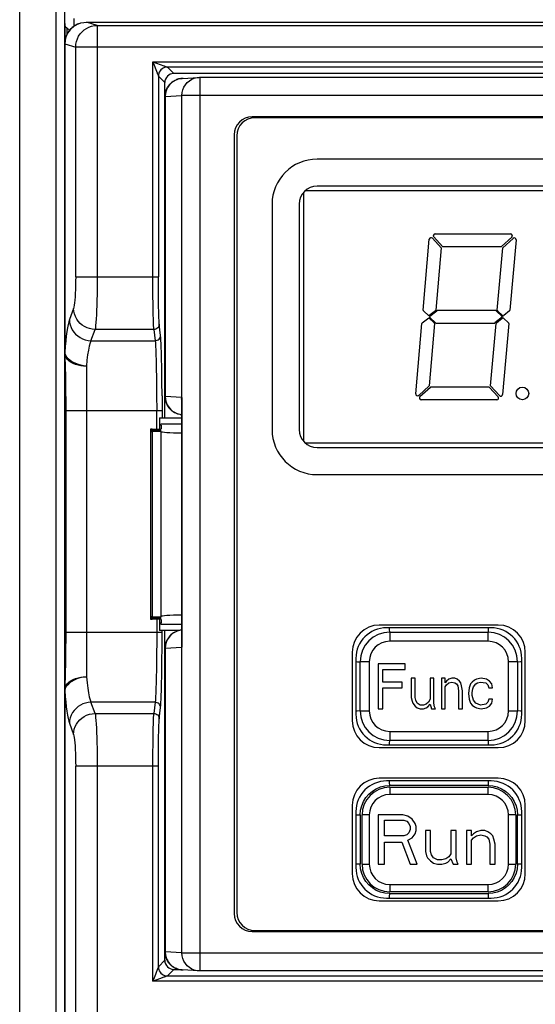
# Model space of a CAD drawing. Header units: millimetres. Extents: x 967 to 2466, y -778 to 1158.
# Tile 28 of 68: x 1834 to 1863, y 512 to 566. Entities that reach past the tile are written whole.
import ezdxf

# ---------------------------------------------------------------- set-up
doc = ezdxf.new("R2010")
doc.units = ezdxf.units.MM
doc.header["$LTSCALE"] = 30.734
doc.layers.get('0').update_dxf_attribs({"linetype": 'CONTINUOUS'})

msp = doc.modelspace()

# ---------------------------------------------------------------- linework, layer by layer
for p, q in [((1833.967, 34.643), (1833.967, 656.343)), ((1835.967, 655.843), (1835.967, 34.643)), ((1836.467, 565.084), (1836.467, 655.143)), ((1836.467, 566.207), (1836.467, 565.084)), ((1836.598, 565.624), (1836.598, 565.957)), ((1836.952, 566.047), (1836.835, 565.946)), ((1837.08, 566.13), (1836.952, 566.047)), ((1836.967, 566.489), (1836.967, 566.057)), ((1837.223, 566.198), (1837.08, 566.13)), ((1837.215, 566.195), (1837.232, 566.202)), ((1837.672, 566.287), (1925.261, 566.287)), ((1838.268, 566.108), (1837.672, 566.287)), ((1838.268, 566.108), (1924.666, 566.108)), ((1836.467, 547.925), (1836.467, 565.084)), ((1836.473, 565.085), (1836.478, 565.086)), ((1836.473, 565.085), (1836.473, 547.973)), ((1836.478, 565.086), (1836.489, 565.243)), ((1836.478, 565.086), (1837.073, 564.908)), ((1837.073, 552.158), (1837.073, 564.908)), ((1925.861, 564.908), (1837.073, 564.908)), ((1841.359, 551.824), (1841.358, 564.096)), ((1841.358, 564.096), (1841.594, 563.468)), ((1841.358, 564.096), (1921.576, 564.096)), ((1841.358, 564.096), (1841.964, 563.869)), ((1842.024, 563.846), (1842.076, 563.826)), ((1920.776, 563.796), (1842.158, 563.796)), ((1842.517, 563.437), (1842.158, 563.796)), ((1841.594, 563.468), (1841.601, 563.447)), ((1841.658, 563.296), (1841.658, 552.159)), ((1841.658, 563.296), (1842.017, 562.937)), ((1920.417, 563.437), (1842.517, 563.437)), ((1842.971, 563.169), (1843.899, 563.226)), ((1843.806, 563.216), (1843.899, 563.226)), ((1843.899, 563.226), (1843.959, 563.228)), ((1843.961, 563.228), (1843.961, 513.648)), ((1843.961, 563.228), (1918.973, 563.228)), ((1842.017, 544.337), (1842.017, 562.937)), ((1842.971, 563.169), (1842.903, 563.162)), ((1843.033, 563.17), (1842.971, 563.169)), ((1842.043, 562.17), (1842.033, 562.17)), ((1842.043, 562.17), (1842.97, 562.228)), ((1842.043, 562.17), (1842.043, 545.516)), ((1842.97, 514.646), (1842.97, 562.228)), ((1919.964, 562.228), (1842.97, 562.228)), ((1916.073, 561.038), (1846.861, 561.038)), ((1915.917, 560.987), (1847.017, 560.987)), ((1845.861, 560.038), (1845.861, 516.836)), ((1846.017, 559.987), (1846.017, 516.887)), ((1887.967, 558.687), (1850.467, 558.687)), ((1849.721, 543.025), (1849.721, 556.849)), ((1888.624, 556.937), (1849.81, 556.937)), ((1887.967, 557.187), (1850.467, 557.187)), ((1847.967, 556.187), (1847.967, 543.687)), ((1849.467, 556.187), (1849.467, 543.687)), ((1857.01, 554.537), (1861.202, 554.537)), ((1856.345, 550.311), (1856.689, 554.243)), ((1856.862, 554.302), (1857.35, 553.769)), ((1857.424, 553.837), (1856.936, 554.369)), ((1861.269, 554.363), (1860.695, 553.837)), ((1860.763, 553.763), (1861.337, 554.289)), ((1861.504, 554.207), (1861.163, 550.308)), ((1857.35, 553.769), (1857.047, 550.308)), ((1857.424, 553.837), (1860.695, 553.837)), ((1860.461, 550.311), (1860.763, 553.763)), ((1837.073, 552.158), (1841.658, 552.158)), ((1841.362, 551.173), (1841.359, 551.824)), ((1841.66, 551.559), (1841.658, 552.159)), ((1841.665, 550.992), (1841.66, 551.559)), ((1841.369, 550.571), (1841.362, 551.173)), ((1841.673, 550.483), (1841.665, 550.992)), ((1836.952, 550.406), (1836.723, 549.785)), ((1841.379, 550.047), (1841.369, 550.571)), ((1856.668, 549.987), (1856.361, 550.27)), ((1857.03, 550.274), (1856.668, 549.987)), ((1856.727, 549.97), (1857.112, 550.276)), ((1860.359, 550.287), (1857.143, 550.287)), ((1860.394, 550.272), (1860.758, 549.937)), ((1860.752, 550.016), (1860.477, 550.27)), ((1861.145, 550.274), (1860.817, 550.013)), ((1855.939, 545.667), (1856.28, 549.565)), ((1856.298, 549.599), (1856.659, 549.887)), ((1856.659, 549.887), (1856.966, 549.603)), ((1857.042, 549.602), (1856.725, 549.894)), ((1857.078, 549.587), (1860.3, 549.587)), ((1860.093, 546.104), (1860.395, 549.565)), ((1860.758, 549.937), (1860.331, 549.598)), ((1860.413, 549.599), (1860.741, 549.86)), ((1860.806, 549.858), (1861.082, 549.603)), ((1837.918, 548.617), (1838.147, 549.239)), ((1841.412, 549.239), (1838.147, 549.239)), ((1841.412, 549.239), (1841.481, 548.617)), ((1841.781, 548.909), (1841.712, 549.531)), ((1856.982, 549.562), (1856.68, 546.111)), ((1861.098, 549.562), (1860.754, 545.631)), ((1837.918, 548.617), (1841.481, 548.617)), ((1836.492, 547.879), (1836.473, 547.973)), ((1836.467, 547.925), (1836.467, 547.909)), ((1836.467, 547.909), (1836.471, 547.682)), ((1836.467, 547.902), (1836.469, 547.817)), ((1836.467, 547.902), (1836.467, 529.239)), ((1836.467, 529.239), (1836.467, 547.902)), ((1836.469, 547.817), (1836.471, 547.735)), ((1836.471, 547.735), (1836.487, 547.168)), ((1836.471, 547.682), (1836.472, 547.629)), ((1836.472, 547.629), (1836.485, 546.769)), ((1836.531, 547.786), (1836.492, 547.879)), ((1841.849, 547.064), (1841.836, 547.698)), ((1836.487, 547.168), (1836.5, 546.646)), ((1837.667, 547.203), (1837.667, 529.97)), ((1841.543, 547.206), (1841.557, 546.45)), ((1841.859, 546.344), (1841.849, 547.064)), ((1836.485, 546.769), (1836.493, 546.104)), ((1836.5, 546.646), (1836.511, 546.11)), ((1841.557, 546.45), (1841.565, 545.61)), ((1841.865, 545.559), (1841.859, 546.344)), ((1836.493, 546.104), (1836.497, 545.424)), ((1836.511, 546.11), (1836.515, 545.759)), ((1836.515, 545.759), (1836.52, 545.296)), ((1856.68, 546.111), (1856.106, 545.584)), ((1856.174, 545.511), (1856.748, 546.037)), ((1860.019, 546.037), (1856.748, 546.037)), ((1860.019, 546.037), (1860.507, 545.504)), ((1860.581, 545.572), (1860.093, 546.104)), ((1836.497, 545.424), (1836.499, 532.448)), ((1836.52, 545.296), (1836.522, 544.726)), ((1841.565, 545.61), (1841.568, 544.726)), ((1841.865, 545.559), (1841.867, 544.337)), ((1842.033, 545.516), (1842.034, 545.486)), ((1842.033, 545.516), (1842.04, 545.516)), ((1842.038, 545.415), (1842.04, 545.403)), ((1842.043, 545.516), (1842.055, 545.359)), ((1842.96, 545.459), (1842.045, 545.516)), ((1842.055, 545.359), (1842.091, 545.207)), ((1842.091, 545.207), (1842.151, 545.062)), ((1842.95, 545.374), (1842.96, 545.459)), ((1842.956, 531.785), (1842.956, 545.289)), ((1842.96, 545.459), (1842.96, 531.615)), ((1860.433, 545.337), (1856.241, 545.337)), ((1841.867, 544.726), (1836.499, 544.726)), ((1836.522, 544.726), (1836.52, 532.02)), ((1841.568, 543.712), (1841.568, 544.726)), ((1842.151, 545.062), (1842.232, 544.928)), ((1842.151, 545.046), (1842.173, 545.007)), ((1842.173, 545.007), (1842.208, 544.951)), ((1841.717, 544.337), (1841.717, 543.716)), ((1841.717, 544.337), (1842.956, 544.337)), ((1842.856, 544.532), (1842.87, 544.53)), ((1841.221, 543.7), (1841.217, 543.698)), ((1841.217, 543.698), (1841.217, 543.665)), ((1841.221, 543.66), (1841.217, 543.658)), ((1841.217, 543.658), (1841.217, 543.625)), ((1841.221, 543.619), (1841.217, 543.617)), ((1841.217, 543.617), (1841.217, 543.585)), ((1841.221, 543.579), (1841.217, 543.577)), ((1841.217, 543.577), (1841.217, 533.297)), ((1841.283, 543.692), (1841.317, 543.691)), ((1841.283, 543.651), (1841.317, 543.65)), ((1841.283, 543.611), (1841.317, 543.61)), ((1841.317, 543.706), (1841.717, 543.716)), ((1841.317, 543.691), (1841.317, 543.665)), ((1841.817, 543.678), (1841.317, 543.691)), ((1841.317, 543.665), (1841.817, 543.678)), ((1841.317, 543.65), (1841.317, 543.625)), ((1841.817, 543.638), (1841.317, 543.65)), ((1841.317, 543.625), (1841.817, 543.638)), ((1841.317, 543.61), (1841.317, 543.585)), ((1841.817, 543.597), (1841.317, 543.61)), ((1841.317, 543.585), (1841.817, 543.597)), ((1841.317, 543.57), (1841.317, 533.304)), ((1841.817, 543.557), (1841.317, 543.57)), ((1841.717, 543.992), (1841.817, 543.994)), ((1841.817, 543.932), (1841.717, 543.932)), ((1841.817, 543.994), (1842.956, 543.994)), ((1841.817, 543.932), (1841.817, 543.723)), ((1841.817, 533.317), (1841.817, 543.557)), ((1888.624, 542.937), (1849.81, 542.937)), ((1850.467, 542.687), (1887.967, 542.687)), ((1850.467, 541.187), (1887.967, 541.187)), ((1841.217, 533.289), (1841.217, 533.256)), ((1841.221, 533.258), (1841.217, 533.256)), ((1841.217, 533.249), (1841.217, 533.216)), ((1841.221, 533.218), (1841.217, 533.216)), ((1841.217, 533.208), (1841.217, 533.176)), ((1841.221, 533.177), (1841.217, 533.176)), ((1841.283, 533.25), (1841.317, 533.249)), ((1841.283, 533.209), (1841.317, 533.208)), ((1841.317, 533.304), (1841.817, 533.317)), ((1841.317, 533.289), (1841.317, 533.264)), ((1841.817, 533.276), (1841.317, 533.289)), ((1841.317, 533.264), (1841.817, 533.276)), ((1841.317, 533.249), (1841.317, 533.223)), ((1841.817, 533.236), (1841.317, 533.249)), ((1841.317, 533.223), (1841.817, 533.236)), ((1841.317, 533.208), (1841.317, 533.183)), ((1841.817, 533.196), (1841.317, 533.208)), ((1841.317, 533.183), (1841.817, 533.196)), ((1841.283, 533.169), (1841.317, 533.168)), ((1841.717, 533.158), (1841.317, 533.168)), ((1841.568, 533.162), (1841.567, 532.003)), ((1841.717, 533.158), (1841.717, 532.537)), ((1841.817, 532.942), (1841.717, 532.942)), ((1841.817, 532.88), (1841.717, 532.882)), ((1841.817, 533.15), (1841.817, 532.942)), ((1841.817, 532.88), (1842.956, 532.88)), ((1860.517, 532.837), (1853.917, 532.837)), ((1860.117, 532.687), (1854.317, 532.687)), ((1836.499, 532.448), (1836.497, 531.737)), ((1836.499, 532.448), (1841.867, 532.448)), ((1842.835, 532.537), (1841.717, 532.537)), ((1841.865, 531.616), (1841.867, 532.537)), ((1842.017, 514.237), (1842.017, 532.537)), ((1854.495, 532.438), (1854.495, 531.938)), ((1854.495, 532.438), (1859.95, 532.438)), ((1859.95, 531.938), (1859.95, 532.438)), ((1836.497, 531.737), (1836.492, 531.032)), ((1836.517, 531.598), (1836.512, 531.125)), ((1836.52, 532.02), (1836.517, 531.598)), ((1841.567, 532.003), (1841.561, 531.136)), ((1841.859, 530.833), (1841.865, 531.616)), ((1842.033, 514.698), (1842.033, 531.558)), ((1842.043, 531.558), (1842.033, 531.558)), ((1842.043, 531.558), (1842.96, 531.615)), ((1842.043, 531.558), (1842.043, 514.703)), ((1842.95, 531.7), (1842.96, 531.615)), ((1859.95, 531.938), (1854.495, 531.938)), ((1836.492, 531.032), (1836.485, 530.37)), ((1836.512, 531.125), (1836.503, 530.657)), ((1852.417, 531.337), (1852.417, 527.537)), ((1862.017, 527.537), (1862.017, 531.337)), ((1836.503, 530.657), (1836.494, 530.266)), ((1841.849, 530.112), (1841.859, 530.833)), ((1852.617, 530.987), (1852.617, 527.887)), ((1852.859, 528.074), (1852.859, 530.801)), ((1853.359, 530.801), (1852.859, 530.801)), ((1853.359, 530.801), (1853.359, 528.074)), ((1853.859, 530.688), (1853.859, 528.188)), ((1855.359, 530.688), (1853.859, 530.688)), ((1855.359, 530.369), (1855.359, 530.688)), ((1861.086, 528.074), (1861.086, 530.801)), ((1861.586, 530.801), (1861.086, 530.801)), ((1861.586, 530.801), (1861.586, 528.074)), ((1861.817, 527.887), (1861.817, 530.987)), ((1836.494, 530.266), (1836.481, 529.781)), ((1836.485, 530.37), (1836.482, 530.138)), ((1854.109, 529.677), (1854.109, 530.369)), ((1854.109, 530.369), (1855.359, 530.369)), ((1836.473, 529.498), (1836.468, 529.297)), ((1836.48, 529.742), (1836.473, 529.498)), ((1836.481, 529.781), (1836.48, 529.742)), ((1836.551, 529.424), (1836.498, 529.313)), ((1855.192, 529.677), (1854.109, 529.677)), ((1854.109, 528.188), (1854.109, 529.358)), ((1854.109, 529.358), (1855.192, 529.358)), ((1855.192, 529.358), (1855.192, 529.677)), ((1855.692, 529.89), (1855.692, 528.826)), ((1855.9, 529.89), (1855.692, 529.89)), ((1855.9, 528.826), (1855.9, 529.89)), ((1856.734, 529.89), (1856.734, 528.72)), ((1856.942, 529.89), (1856.734, 529.89)), ((1856.942, 528.507), (1856.942, 529.89)), ((1857.359, 529.89), (1857.359, 528.188)), ((1857.567, 529.89), (1857.359, 529.89)), ((1857.567, 529.624), (1857.567, 529.89)), ((1857.65, 529.73), (1857.567, 529.624)), ((1857.567, 529.411), (1857.65, 529.518)), ((1857.567, 528.188), (1857.567, 529.411)), ((1857.775, 529.837), (1857.65, 529.73)), ((1857.65, 529.518), (1857.775, 529.624)), ((1857.942, 529.89), (1857.775, 529.837)), ((1857.775, 529.624), (1857.942, 529.677)), ((1858.109, 529.89), (1857.942, 529.89)), ((1857.942, 529.677), (1858.109, 529.624)), ((1858.234, 529.837), (1858.109, 529.89)), ((1858.109, 529.624), (1858.192, 529.571)), ((1858.192, 529.571), (1858.275, 529.464)), ((1858.359, 529.73), (1858.234, 529.837)), ((1858.275, 529.464), (1858.317, 529.198)), ((1858.442, 529.624), (1858.359, 529.73)), ((1858.484, 529.464), (1858.442, 529.624)), ((1858.525, 529.198), (1858.484, 529.464)), ((1858.9, 529.358), (1858.859, 529.039)), ((1858.984, 529.571), (1858.9, 529.358)), ((1859.067, 529.677), (1858.984, 529.571)), ((1859.192, 529.784), (1859.067, 529.677)), ((1859.109, 529.305), (1859.15, 529.411)), ((1859.15, 529.411), (1859.275, 529.571)), ((1859.317, 529.837), (1859.192, 529.784)), ((1859.275, 529.571), (1859.359, 529.624)), ((1859.567, 529.89), (1859.317, 529.837)), ((1859.359, 529.624), (1859.525, 529.677)), ((1859.525, 529.677), (1859.817, 529.624)), ((1859.859, 529.837), (1859.567, 529.89)), ((1859.817, 529.624), (1859.942, 529.518)), ((1860.025, 529.73), (1859.859, 529.837)), ((1859.942, 529.518), (1859.984, 529.358)), ((1859.984, 529.358), (1860.192, 529.358)), ((1860.15, 529.571), (1860.025, 529.73)), ((1860.192, 529.358), (1860.15, 529.571)), ((1836.468, 529.297), (1836.467, 529.267)), ((1836.467, 529.247), (1836.467, 529.233)), ((1836.467, 481.737), (1836.467, 529.229)), ((1836.498, 529.313), (1836.473, 529.201)), ((1836.473, 529.201), (1836.473, 481.737)), ((1855.692, 528.826), (1855.734, 528.613)), ((1855.942, 528.667), (1855.9, 528.826)), ((1858.317, 529.198), (1858.317, 528.188)), ((1858.525, 528.188), (1858.525, 529.198)), ((1858.859, 529.039), (1858.9, 528.72)), ((1859.067, 529.092), (1859.109, 529.305)), ((1859.067, 528.932), (1859.067, 529.092)), ((1859.15, 528.667), (1859.067, 528.932)), ((1838.147, 527.935), (1837.918, 528.556)), ((1841.481, 528.556), (1837.918, 528.556)), ((1841.481, 528.556), (1841.412, 527.935)), ((1841.712, 527.643), (1841.781, 528.264)), ((1855.734, 528.613), (1855.775, 528.507)), ((1855.775, 528.507), (1855.9, 528.347)), ((1855.9, 528.347), (1856.025, 528.241)), ((1856.025, 528.507), (1855.942, 528.667)), ((1856.192, 528.401), (1856.025, 528.507)), ((1856.359, 528.401), (1856.192, 528.401)), ((1856.525, 528.454), (1856.359, 528.401)), ((1856.65, 528.56), (1856.525, 528.454)), ((1856.525, 528.241), (1856.609, 528.294)), ((1856.609, 528.294), (1856.734, 528.454)), ((1856.734, 528.72), (1856.65, 528.56)), ((1856.734, 528.454), (1856.817, 528.188)), ((1856.984, 528.294), (1856.942, 528.507)), ((1857.025, 528.188), (1856.984, 528.294)), ((1858.9, 528.72), (1858.984, 528.507)), ((1858.984, 528.507), (1859.067, 528.401)), ((1859.067, 528.401), (1859.192, 528.294)), ((1859.275, 528.507), (1859.15, 528.667)), ((1859.192, 528.294), (1859.317, 528.241)), ((1859.525, 528.401), (1859.275, 528.507)), ((1859.817, 528.454), (1859.525, 528.401)), ((1859.942, 528.56), (1859.817, 528.454)), ((1859.859, 528.241), (1860.025, 528.347)), ((1859.984, 528.72), (1859.942, 528.56)), ((1860.192, 528.72), (1859.984, 528.72)), ((1860.025, 528.347), (1860.15, 528.507)), ((1860.15, 528.507), (1860.192, 528.72)), ((1838.147, 527.935), (1841.412, 527.935)), ((1852.859, 528.074), (1853.359, 528.074)), ((1853.859, 528.188), (1854.109, 528.188)), ((1856.025, 528.241), (1856.192, 528.188)), ((1856.192, 528.188), (1856.359, 528.188)), ((1856.359, 528.188), (1856.525, 528.241)), ((1856.817, 528.188), (1857.025, 528.188)), ((1857.359, 528.188), (1857.567, 528.188)), ((1858.317, 528.188), (1858.525, 528.188)), ((1859.317, 528.241), (1859.567, 528.188)), ((1859.567, 528.188), (1859.859, 528.241)), ((1861.086, 528.074), (1861.586, 528.074)), ((1836.723, 527.389), (1836.952, 526.767)), ((1854.495, 526.938), (1854.495, 526.438)), ((1854.495, 526.938), (1859.95, 526.938)), ((1859.95, 526.438), (1859.95, 526.938)), ((1841.36, 525.679), (1841.365, 526.31)), ((1854.317, 526.187), (1860.117, 526.187)), ((1859.95, 526.438), (1854.495, 526.438)), ((1841.358, 513.078), (1841.36, 525.679)), ((1841.658, 525.318), (1841.662, 525.903)), ((1853.917, 526.037), (1860.517, 526.037)), ((1837.073, 483.537), (1837.073, 525.016)), ((1841.658, 525.016), (1837.073, 525.016)), ((1838.267, 525.35), (1838.268, 483.537)), ((1841.658, 513.878), (1841.658, 525.318)), ((1860.517, 524.337), (1853.917, 524.337)), ((1860.117, 524.187), (1854.317, 524.187)), ((1859.95, 523.938), (1854.494, 523.938)), ((1854.495, 523.838), (1854.495, 523.438)), ((1854.495, 523.838), (1859.95, 523.838)), ((1859.95, 523.438), (1854.495, 523.438)), ((1859.95, 523.438), (1859.95, 523.838)), ((1852.417, 522.837), (1852.417, 519.037)), ((1862.017, 519.037), (1862.017, 522.837)), ((1852.617, 522.487), (1852.617, 519.387)), ((1852.859, 522.302), (1852.859, 519.573)), ((1852.959, 519.574), (1852.959, 522.301)), ((1853.359, 522.301), (1852.959, 522.301)), ((1853.359, 522.301), (1853.359, 519.574)), ((1853.859, 522.301), (1853.859, 519.574)), ((1855.222, 522.301), (1853.859, 522.301)), ((1855.507, 522.243), (1855.222, 522.301)), ((1861.086, 519.574), (1861.086, 522.301)), ((1861.486, 522.301), (1861.086, 522.301)), ((1861.486, 522.301), (1861.486, 519.574)), ((1861.586, 519.574), (1861.586, 522.303)), ((1861.817, 519.387), (1861.817, 522.487)), ((1854.2, 521.141), (1854.2, 522.011)), ((1854.2, 522.011), (1855.279, 522.011)), ((1855.279, 522.011), (1855.45, 521.953)), ((1855.45, 521.953), (1855.563, 521.837)), ((1855.734, 522.069), (1855.507, 522.243)), ((1855.563, 521.837), (1855.62, 521.663)), ((1855.904, 521.837), (1855.734, 522.069)), ((1855.961, 521.663), (1855.904, 521.837)), ((1855.45, 521.199), (1855.279, 521.141)), ((1855.563, 521.315), (1855.45, 521.199)), ((1855.62, 521.489), (1855.563, 521.315)), ((1855.62, 521.663), (1855.62, 521.489)), ((1855.734, 521.025), (1855.904, 521.257)), ((1855.904, 521.257), (1855.961, 521.431)), ((1855.961, 521.431), (1855.961, 521.663)), ((1856.472, 521.431), (1856.472, 520.27)), ((1856.757, 521.431), (1856.472, 521.431)), ((1856.757, 520.27), (1856.757, 521.431)), ((1857.893, 521.431), (1857.893, 520.154)), ((1858.177, 521.431), (1857.893, 521.431)), ((1858.177, 519.922), (1858.177, 521.431)), ((1858.745, 521.431), (1858.745, 519.574)), ((1859.029, 521.431), (1858.745, 521.431)), ((1859.029, 521.141), (1859.029, 521.431)), ((1859.143, 521.257), (1859.029, 521.141)), ((1859.313, 521.373), (1859.143, 521.257)), ((1859.541, 521.431), (1859.313, 521.373)), ((1859.313, 521.141), (1859.541, 521.199)), ((1859.768, 521.431), (1859.541, 521.431)), ((1859.541, 521.199), (1859.768, 521.141)), ((1859.938, 521.373), (1859.768, 521.431)), ((1860.109, 521.257), (1859.938, 521.373)), ((1860.222, 521.141), (1860.109, 521.257)), ((1855.279, 521.141), (1854.2, 521.141)), ((1854.2, 519.574), (1854.2, 520.793)), ((1854.2, 520.793), (1855.166, 520.793)), ((1855.166, 520.793), (1855.62, 519.574)), ((1855.507, 520.909), (1855.734, 521.025)), ((1856.018, 519.574), (1855.507, 520.909)), ((1859.029, 520.909), (1859.143, 521.025)), ((1859.029, 519.574), (1859.029, 520.909)), ((1859.143, 521.025), (1859.313, 521.141)), ((1859.768, 521.141), (1859.882, 521.083)), ((1859.882, 521.083), (1859.995, 520.967)), ((1859.995, 520.967), (1860.052, 520.677)), ((1860.052, 520.677), (1860.052, 519.574)), ((1860.279, 520.967), (1860.222, 521.141)), ((1860.336, 520.677), (1860.279, 520.967)), ((1860.336, 519.574), (1860.336, 520.677)), ((1856.472, 520.27), (1856.529, 520.038)), ((1856.813, 520.096), (1856.757, 520.27)), ((1856.927, 519.922), (1856.813, 520.096)), ((1857.893, 520.154), (1857.779, 519.98)), ((1852.959, 519.574), (1853.359, 519.574)), ((1853.859, 519.574), (1854.2, 519.574)), ((1855.62, 519.574), (1856.018, 519.574)), ((1856.529, 520.038), (1856.586, 519.922)), ((1856.586, 519.922), (1856.757, 519.748)), ((1856.757, 519.748), (1856.927, 519.632)), ((1857.154, 519.806), (1856.927, 519.922)), ((1856.927, 519.632), (1857.154, 519.574)), ((1857.382, 519.806), (1857.154, 519.806)), ((1857.154, 519.574), (1857.382, 519.574)), ((1857.609, 519.864), (1857.382, 519.806)), ((1857.382, 519.574), (1857.609, 519.632)), ((1857.779, 519.98), (1857.609, 519.864)), ((1857.609, 519.632), (1857.722, 519.69)), ((1857.722, 519.69), (1857.893, 519.864)), ((1857.893, 519.864), (1858.007, 519.574)), ((1858.007, 519.574), (1858.291, 519.574)), ((1858.234, 519.69), (1858.177, 519.922)), ((1858.291, 519.574), (1858.234, 519.69)), ((1858.745, 519.574), (1859.029, 519.574)), ((1860.052, 519.574), (1860.336, 519.574)), ((1861.086, 519.574), (1861.486, 519.574)), ((1854.495, 518.438), (1854.495, 518.038)), ((1854.495, 518.438), (1859.95, 518.438)), ((1859.95, 518.038), (1859.95, 518.438)), ((1859.95, 518.038), (1854.495, 518.038)), ((1854.495, 517.938), (1859.951, 517.938)), ((1853.917, 517.537), (1860.517, 517.537)), ((1854.317, 517.687), (1860.117, 517.687)), ((1846.861, 515.836), (1916.073, 515.836)), ((1847.017, 515.887), (1915.917, 515.887)), ((1842.033, 514.703), (1842.043, 514.703)), ((1842.97, 514.646), (1842.043, 514.703)), ((1842.97, 514.646), (1919.964, 514.646)), ((1842.017, 514.237), (1841.658, 513.878)), ((1841.536, 513.553), (1841.501, 513.459)), ((1842.158, 513.378), (1842.517, 513.737)), ((1842.517, 513.737), (1842.778, 513.737)), ((1842.781, 513.736), (1842.903, 513.712)), ((1842.903, 513.712), (1842.971, 513.705)), ((1842.971, 513.705), (1843.033, 513.703)), ((1843.899, 513.648), (1842.971, 513.705)), ((1843.899, 513.648), (1843.806, 513.658)), ((1843.961, 513.646), (1843.899, 513.648)), ((1918.973, 513.646), (1843.961, 513.646)), ((1841.501, 513.459), (1841.358, 513.078)), ((1841.358, 513.078), (1841.986, 513.314)), ((1921.576, 513.078), (1841.358, 513.078)), ((1841.986, 513.314), (1842.006, 513.321)), ((1842.158, 513.378), (1920.776, 513.378))]:
    msp.add_line(p, q)
for points in [[(1836.598, 565.957), (1836.592, 565.959), (1836.587, 565.962), (1836.582, 565.964), (1836.577, 565.967), (1836.572, 565.97), (1836.568, 565.973), (1836.564, 565.976), (1836.559, 565.979), (1836.555, 565.982), (1836.551, 565.985), (1836.548, 565.988), (1836.544, 565.991), (1836.541, 565.995), (1836.537, 565.998), (1836.534, 566.001), (1836.531, 566.005), (1836.528, 566.008), (1836.526, 566.011), (1836.523, 566.014), (1836.52, 566.018), (1836.518, 566.021), (1836.515, 566.025), (1836.513, 566.028), (1836.511, 566.031), (1836.509, 566.035), (1836.507, 566.038), (1836.505, 566.041), (1836.503, 566.045), (1836.501, 566.048), (1836.499, 566.052), (1836.498, 566.055), (1836.496, 566.058), (1836.494, 566.062), (1836.493, 566.065), (1836.492, 566.069), (1836.49, 566.072), (1836.489, 566.075), (1836.488, 566.079), (1836.486, 566.082), (1836.485, 566.085), (1836.484, 566.089), (1836.483, 566.092), (1836.482, 566.095), (1836.481, 566.099), (1836.48, 566.102), (1836.479, 566.105), (1836.478, 566.109), (1836.477, 566.112), (1836.477, 566.115), (1836.476, 566.119), (1836.475, 566.122), (1836.475, 566.125), (1836.474, 566.129), (1836.473, 566.132), (1836.473, 566.136), (1836.472, 566.139), (1836.472, 566.143), (1836.471, 566.146), (1836.471, 566.15), (1836.47, 566.153), (1836.47, 566.157), (1836.469, 566.161), (1836.469, 566.165), (1836.468, 566.169), (1836.468, 566.173), (1836.468, 566.177), (1836.468, 566.182), (1836.467, 566.187), (1836.467, 566.192), (1836.467, 566.197), (1836.467, 566.202), (1836.467, 566.207)], [(1837.228, 566.2), (1837.178, 566.179), (1837.081, 566.131), (1836.982, 566.068), (1836.883, 565.992), (1836.79, 565.902), (1836.703, 565.798), (1836.627, 565.681), (1836.562, 565.552), (1836.513, 565.412), (1836.48, 565.262)], [(1836.489, 565.243), (1836.519, 565.397), (1836.569, 565.546), (1836.638, 565.687), (1836.725, 565.817), (1836.828, 565.935), (1836.946, 566.039), (1837.075, 566.126), (1837.213, 566.194)], [(1837.073, 564.908), (1837.083, 565.065), (1837.114, 565.218), (1837.165, 565.367), (1837.234, 565.507), (1837.321, 565.638), (1837.424, 565.756), (1837.542, 565.859), (1837.671, 565.946), (1837.811, 566.016), (1837.959, 566.066), (1838.113, 566.097), (1838.268, 566.108)], [(1837.232, 566.202), (1837.363, 566.246), (1837.517, 566.276), (1837.672, 566.287)], [(1838.268, 566.108), (1838.267, 551.824), (1838.264, 551.494), (1838.26, 551.173), (1838.253, 550.864), (1838.244, 550.571), (1838.234, 550.297), (1838.223, 550.047), (1838.21, 549.823), (1838.196, 549.628), (1838.18, 549.464), (1838.164, 549.334), (1838.147, 549.239)], [(1836.835, 565.946), (1836.73, 565.83), (1836.64, 565.7), (1836.568, 565.558), (1836.516, 565.406), (1836.483, 565.248), (1836.473, 565.084)], [(1836.48, 565.262), (1836.467, 565.105), (1836.467, 565.084)], [(1836.467, 565.084), (1836.467, 565.084), (1836.468, 565.084), (1836.468, 565.084), (1836.469, 565.084), (1836.471, 565.084), (1836.473, 565.084)], [(1842.158, 563.796), (1842.08, 563.79), (1842.003, 563.771), (1841.931, 563.741), (1841.864, 563.7), (1841.805, 563.649), (1841.754, 563.59), (1841.713, 563.523), (1841.683, 563.451), (1841.664, 563.374), (1841.658, 563.296)], [(1841.964, 563.869), (1841.984, 563.861), (1842.024, 563.846)], [(1842.076, 563.826), (1842.104, 563.816), (1842.125, 563.808), (1842.141, 563.802), (1842.152, 563.798), (1842.158, 563.796)], [(1841.601, 563.447), (1841.621, 563.395), (1841.65, 563.317)], [(1841.65, 563.317), (1841.656, 563.303), (1841.658, 563.296)], [(1842.033, 545.516), (1842.033, 562.175), (1842.033, 562.18), (1842.033, 562.185), (1842.033, 562.191), (1842.034, 562.197), (1842.034, 562.203), (1842.034, 562.21), (1842.034, 562.216), (1842.035, 562.223), (1842.035, 562.23), (1842.036, 562.237), (1842.036, 562.245), (1842.037, 562.254), (1842.038, 562.263), (1842.038, 562.27), (1842.039, 562.278), (1842.04, 562.289), (1842.042, 562.301), (1842.043, 562.31), (1842.044, 562.319), (1842.046, 562.329), (1842.048, 562.341), (1842.051, 562.357), (1842.054, 562.372), (1842.056, 562.384), (1842.059, 562.396), (1842.063, 562.413), (1842.067, 562.429), (1842.071, 562.442), (1842.075, 562.455), (1842.079, 562.47), (1842.084, 562.486), (1842.092, 562.507), (1842.1, 562.528), (1842.107, 562.547), (1842.114, 562.564), (1842.12, 562.578), (1842.127, 562.592), (1842.135, 562.609), (1842.144, 562.628), (1842.155, 562.649), (1842.169, 562.673), (1842.185, 562.7), (1842.205, 562.731), (1842.232, 562.769), (1842.26, 562.804), (1842.274, 562.822), (1842.286, 562.835), (1842.302, 562.853), (1842.32, 562.872), (1842.341, 562.892), (1842.364, 562.913), (1842.39, 562.936), (1842.42, 562.96), (1842.453, 562.985), (1842.492, 563.011), (1842.536, 563.038), (1842.587, 563.065), (1842.644, 563.091), (1842.708, 563.116), (1842.779, 563.138), (1842.858, 563.155), (1842.943, 563.166), (1842.971, 563.169)], [(1842.492, 563.011), (1842.479, 563), (1842.399, 562.939), (1842.33, 562.875), (1842.27, 562.809), (1842.219, 562.741), (1842.177, 562.673), (1842.141, 562.606), (1842.112, 562.539), (1842.089, 562.473), (1842.071, 562.409), (1842.058, 562.348), (1842.05, 562.288), (1842.045, 562.228), (1842.043, 562.17)], [(1842.587, 563.065), (1842.569, 563.054), (1842.536, 563.038)], [(1842.903, 563.162), (1842.781, 563.138), (1842.669, 563.101), (1842.644, 563.091)], [(1842.97, 562.228), (1842.982, 562.385), (1843.018, 562.537), (1843.078, 562.682), (1843.159, 562.816), (1843.26, 562.936), (1843.378, 563.037), (1843.511, 563.119), (1843.654, 563.179), (1843.806, 563.216)], [(1837.073, 552.158), (1837.071, 551.916), (1837.067, 551.682), (1837.06, 551.455), (1837.051, 551.241), (1837.039, 551.043), (1837.025, 550.865), (1837.009, 550.71), (1836.991, 550.581), (1836.972, 550.48), (1836.952, 550.406)], [(1838.147, 549.239), (1837.992, 549.252), (1837.842, 549.284), (1837.701, 549.332), (1837.567, 549.397), (1837.44, 549.479), (1837.323, 549.577), (1837.218, 549.69), (1837.128, 549.816), (1837.055, 549.952), (1837.001, 550.098), (1836.966, 550.25), (1836.952, 550.406)], [(1841.712, 549.531), (1841.705, 549.617), (1841.698, 549.734), (1841.691, 549.882), (1841.684, 550.057), (1841.678, 550.258), (1841.673, 550.483)], [(1836.723, 549.785), (1836.686, 549.668), (1836.651, 549.518), (1836.617, 549.334), (1836.585, 549.119), (1836.554, 548.873), (1836.524, 548.599), (1836.498, 548.299), (1836.473, 547.973)], [(1836.723, 549.785), (1836.736, 549.633), (1836.768, 549.487), (1836.818, 549.349), (1836.885, 549.218), (1836.969, 549.094), (1837.069, 548.98), (1837.184, 548.877), (1837.313, 548.79), (1837.453, 548.718), (1837.602, 548.665), (1837.758, 548.631), (1837.918, 548.617)], [(1841.412, 549.239), (1841.405, 549.334), (1841.398, 549.464), (1841.391, 549.628), (1841.384, 549.823), (1841.379, 550.047)], [(1841.712, 549.531), (1841.706, 549.474), (1841.689, 549.42), (1841.661, 549.369), (1841.624, 549.325), (1841.579, 549.289), (1841.527, 549.262), (1841.471, 549.245), (1841.412, 549.239)], [(1837.918, 548.617), (1837.869, 548.489), (1837.822, 548.314), (1837.778, 548.095), (1837.737, 547.835), (1837.7, 547.536), (1837.667, 547.203)], [(1841.481, 548.617), (1841.54, 548.623), (1841.598, 548.641), (1841.652, 548.67), (1841.698, 548.709), (1841.734, 548.753), (1841.759, 548.802), (1841.775, 548.855), (1841.781, 548.909)], [(1841.481, 548.617), (1841.493, 548.49), (1841.505, 548.317), (1841.515, 548.098), (1841.526, 547.838), (1841.535, 547.539), (1841.543, 547.206)], [(1841.836, 547.698), (1841.829, 547.978), (1841.82, 548.229), (1841.811, 548.45), (1841.802, 548.638), (1841.792, 548.791), (1841.781, 548.909)], [(1836.473, 547.973), (1836.471, 547.969), (1836.47, 547.963), (1836.468, 547.956), (1836.468, 547.949), (1836.467, 547.943), (1836.467, 547.938)], [(1836.508, 547.748), (1836.477, 547.843), (1836.467, 547.941)], [(1837.667, 547.198), (1837.51, 547.205), (1837.356, 547.224), (1837.207, 547.255), (1837.067, 547.298), (1836.936, 547.352), (1836.819, 547.415), (1836.715, 547.488), (1836.628, 547.569), (1836.559, 547.656), (1836.508, 547.748)], [(1837.667, 547.205), (1837.515, 547.226), (1837.365, 547.257), (1837.22, 547.297), (1837.084, 547.345), (1836.96, 547.4), (1836.847, 547.463), (1836.745, 547.534), (1836.658, 547.613), (1836.586, 547.697), (1836.531, 547.786)], [(1842.038, 545.415), (1842.037, 545.424), (1842.035, 545.457), (1842.034, 545.489)], [(1842.04, 545.403), (1842.045, 545.361), (1842.053, 545.317)], [(1842.053, 545.317), (1842.064, 545.27), (1842.078, 545.22), (1842.095, 545.169), (1842.117, 545.116), (1842.121, 545.107)], [(1842.96, 545.459), (1842.956, 545.313), (1842.956, 545.289)], [(1842.151, 545.046), (1842.139, 545.068), (1842.121, 545.107)], [(1842.208, 544.951), (1842.249, 544.895), (1842.296, 544.84), (1842.351, 544.785), (1842.414, 544.731), (1842.485, 544.68), (1842.564, 544.633), (1842.652, 544.591), (1842.75, 544.557), (1842.856, 544.532), (1842.971, 544.518)], [(1842.232, 544.928), (1842.333, 544.808), (1842.451, 544.706), (1842.583, 544.625)], [(1842.583, 544.625), (1842.727, 544.565), (1842.75, 544.557)], [(1842.87, 544.53), (1842.878, 544.528), (1842.956, 544.52)], [(1841.217, 543.698), (1841.221, 543.696), (1841.234, 543.695), (1841.255, 543.693), (1841.283, 543.692)], [(1841.217, 543.658), (1841.221, 543.656), (1841.234, 543.654), (1841.255, 543.653), (1841.283, 543.651)], [(1841.217, 543.617), (1841.221, 543.616), (1841.234, 543.614), (1841.255, 543.612), (1841.283, 543.611)], [(1841.217, 543.577), (1841.221, 543.575), (1841.234, 543.574), (1841.255, 543.572), (1841.283, 543.571), (1841.317, 543.57)], [(1841.317, 543.706), (1841.283, 543.705), (1841.255, 543.703), (1841.234, 543.702), (1841.221, 543.7)], [(1841.317, 543.665), (1841.283, 543.664), (1841.255, 543.663), (1841.234, 543.661), (1841.221, 543.66)], [(1841.317, 543.625), (1841.283, 543.624), (1841.255, 543.623), (1841.234, 543.621), (1841.221, 543.619)], [(1841.317, 543.585), (1841.283, 543.584), (1841.255, 543.582), (1841.234, 543.581), (1841.221, 543.579)], [(1842.956, 543.48), (1842.721, 543.485), (1842.498, 543.492), (1842.3, 543.501), (1842.131, 543.511), (1841.996, 543.521), (1841.897, 543.533), (1841.838, 543.545), (1841.817, 543.557)], [(1841.317, 533.304), (1841.283, 533.303), (1841.255, 533.302), (1841.234, 533.3), (1841.221, 533.298), (1841.217, 533.297)], [(1841.217, 533.297), (1841.221, 533.295), (1841.234, 533.293), (1841.255, 533.291), (1841.283, 533.29), (1841.317, 533.289)], [(1841.217, 533.256), (1841.221, 533.254), (1841.234, 533.253), (1841.255, 533.251), (1841.283, 533.25)], [(1841.217, 533.216), (1841.221, 533.214), (1841.234, 533.212), (1841.255, 533.211), (1841.283, 533.209)], [(1841.317, 533.264), (1841.283, 533.263), (1841.255, 533.261), (1841.234, 533.26), (1841.221, 533.258)], [(1841.317, 533.223), (1841.283, 533.222), (1841.255, 533.221), (1841.234, 533.219), (1841.221, 533.218)], [(1841.317, 533.183), (1841.283, 533.182), (1841.255, 533.181), (1841.234, 533.179), (1841.221, 533.177)], [(1842.956, 533.394), (1842.72, 533.389), (1842.497, 533.381), (1842.299, 533.373), (1842.13, 533.363), (1841.995, 533.352), (1841.896, 533.341), (1841.837, 533.329), (1841.817, 533.317)], [(1841.217, 533.176), (1841.221, 533.174), (1841.234, 533.172), (1841.255, 533.17), (1841.283, 533.169)], [(1854.495, 532.438), (1854.488, 532.601), (1854.483, 532.687)], [(1859.957, 532.687), (1859.954, 532.597), (1859.95, 532.438)], [(1842.971, 532.556), (1842.859, 532.542), (1842.755, 532.518), (1842.659, 532.485), (1842.572, 532.445), (1842.494, 532.4), (1842.423, 532.35), (1842.36, 532.297), (1842.304, 532.242), (1842.256, 532.187), (1842.214, 532.132), (1842.178, 532.076), (1842.147, 532.02), (1842.12, 531.965), (1842.098, 531.912), (1842.08, 531.86), (1842.066, 531.81), (1842.054, 531.762), (1842.046, 531.716), (1842.04, 531.673), (1842.036, 531.633), (1842.034, 531.596), (1842.033, 531.558)], [(1842.956, 532.554), (1842.878, 532.546), (1842.727, 532.509), (1842.583, 532.449), (1842.451, 532.367), (1842.333, 532.265), (1842.232, 532.146), (1842.151, 532.012), (1842.091, 531.867), (1842.055, 531.714), (1842.043, 531.558)], [(1842.956, 531.785), (1842.956, 531.761), (1842.96, 531.615)], [(1841.561, 531.136), (1841.551, 530.333), (1841.543, 529.968), (1841.535, 529.634), (1841.526, 529.336), (1841.515, 529.075), (1841.505, 528.857), (1841.493, 528.683), (1841.481, 528.556)], [(1852.617, 530.809), (1852.7, 530.806), (1852.859, 530.801)], [(1861.586, 530.801), (1861.749, 530.808), (1861.817, 530.812)], [(1836.467, 529.233), (1836.477, 529.33), (1836.508, 529.425), (1836.558, 529.517), (1836.628, 529.604), (1836.715, 529.685), (1836.818, 529.758), (1836.936, 529.822), (1837.066, 529.876), (1837.207, 529.919), (1837.356, 529.95), (1837.51, 529.969), (1837.667, 529.975)], [(1836.482, 530.138), (1836.473, 529.611), (1836.472, 529.588), (1836.472, 529.566), (1836.468, 529.33)], [(1837.667, 529.972), (1837.488, 529.947), (1837.312, 529.903), (1837.144, 529.85), (1836.989, 529.788), (1836.851, 529.713), (1836.73, 529.628), (1836.629, 529.53), (1836.551, 529.424)], [(1837.667, 529.97), (1837.701, 529.633), (1837.738, 529.334), (1837.779, 529.076), (1837.823, 528.859), (1837.869, 528.685), (1837.918, 528.556)], [(1841.781, 528.264), (1841.792, 528.383), (1841.802, 528.536), (1841.811, 528.725), (1841.82, 528.946), (1841.829, 529.198), (1841.836, 529.478), (1841.849, 530.112)], [(1836.468, 529.33), (1836.468, 529.31), (1836.467, 529.247)], [(1836.467, 529.23), (1836.467, 529.225), (1836.468, 529.22), (1836.468, 529.216), (1836.469, 529.212), (1836.471, 529.207), (1836.473, 529.201)], [(1836.473, 529.201), (1836.498, 528.874), (1836.524, 528.575), (1836.554, 528.301), (1836.585, 528.055), (1836.617, 527.84), (1836.651, 527.656), (1836.686, 527.506), (1836.723, 527.389)], [(1837.918, 528.556), (1837.763, 528.543), (1837.613, 528.512), (1837.472, 528.463), (1837.338, 528.398), (1837.211, 528.316), (1837.094, 528.218), (1836.989, 528.106), (1836.899, 527.98), (1836.826, 527.843), (1836.772, 527.698), (1836.737, 527.545), (1836.723, 527.389)], [(1841.781, 528.264), (1841.775, 528.321), (1841.758, 528.374), (1841.731, 528.424), (1841.696, 528.467), (1841.651, 528.504), (1841.599, 528.532), (1841.541, 528.55), (1841.481, 528.556)], [(1836.952, 526.767), (1836.965, 526.919), (1836.997, 527.065), (1837.047, 527.203), (1837.114, 527.334), (1837.198, 527.458), (1837.298, 527.572), (1837.413, 527.675), (1837.542, 527.762), (1837.682, 527.834), (1837.831, 527.887), (1837.987, 527.921), (1838.147, 527.935)], [(1838.147, 527.935), (1838.164, 527.839), (1838.18, 527.709), (1838.196, 527.546), (1838.21, 527.351), (1838.223, 527.127), (1838.234, 526.876), (1838.244, 526.603), (1838.253, 526.31), (1838.26, 526.001), (1838.264, 525.679), (1838.267, 525.35)], [(1841.365, 526.31), (1841.373, 526.876), (1841.379, 527.126), (1841.384, 527.351), (1841.391, 527.546), (1841.398, 527.709), (1841.405, 527.839), (1841.412, 527.935)], [(1841.412, 527.935), (1841.471, 527.929), (1841.527, 527.912), (1841.579, 527.885), (1841.624, 527.849), (1841.661, 527.804), (1841.689, 527.754), (1841.706, 527.7), (1841.712, 527.643)], [(1852.859, 528.074), (1852.696, 528.067), (1852.617, 528.063)], [(1861.817, 528.067), (1861.745, 528.07), (1861.586, 528.074)], [(1841.662, 525.903), (1841.669, 526.444), (1841.673, 526.69), (1841.678, 526.915), (1841.684, 527.117), (1841.691, 527.292), (1841.698, 527.44), (1841.705, 527.556), (1841.712, 527.643)], [(1836.952, 526.767), (1836.972, 526.694), (1836.991, 526.594), (1837.009, 526.464), (1837.025, 526.309), (1837.039, 526.132), (1837.051, 525.934), (1837.06, 525.719), (1837.067, 525.492), (1837.071, 525.258), (1837.073, 525.016)], [(1854.487, 526.187), (1854.491, 526.279), (1854.495, 526.438)], [(1859.95, 526.438), (1859.957, 526.275), (1859.962, 526.187)], [(1852.859, 522.302), (1852.881, 522.564), (1852.941, 522.812), (1853.039, 523.048), (1853.172, 523.265), (1853.338, 523.457), (1853.531, 523.623), (1853.747, 523.756), (1853.983, 523.855), (1854.231, 523.915), (1854.494, 523.938)], [(1854.494, 523.938), (1854.488, 524.101), (1854.483, 524.187)], [(1859.957, 524.187), (1859.954, 524.097), (1859.95, 523.938)], [(1859.95, 523.938), (1860.212, 523.915), (1860.46, 523.856), (1860.696, 523.757), (1860.913, 523.624), (1861.106, 523.459), (1861.271, 523.266), (1861.405, 523.049), (1861.504, 522.814), (1861.564, 522.565), (1861.586, 522.303)], [(1852.617, 522.309), (1852.7, 522.306), (1852.859, 522.302)], [(1861.586, 522.303), (1861.749, 522.309), (1861.817, 522.312)], [(1852.859, 519.573), (1852.696, 519.567), (1852.617, 519.563)], [(1854.495, 517.938), (1854.232, 517.96), (1853.985, 518.02), (1853.749, 518.118), (1853.532, 518.251), (1853.339, 518.417), (1853.174, 518.61), (1853.04, 518.826), (1852.941, 519.062), (1852.881, 519.31), (1852.859, 519.573)], [(1861.586, 519.574), (1861.564, 519.311), (1861.504, 519.064), (1861.405, 518.828), (1861.272, 518.611), (1861.107, 518.418), (1860.914, 518.253), (1860.698, 518.119), (1860.462, 518.02), (1860.214, 517.96), (1859.951, 517.938)], [(1861.817, 519.567), (1861.745, 519.57), (1861.586, 519.574)], [(1854.487, 517.687), (1854.491, 517.779), (1854.495, 517.938)], [(1859.951, 517.938), (1859.957, 517.775), (1859.962, 517.687)], [(1842.971, 513.705), (1842.947, 513.707), (1842.866, 513.717), (1842.791, 513.733), (1842.721, 513.753), (1842.659, 513.776), (1842.603, 513.801), (1842.553, 513.826), (1842.509, 513.852), (1842.47, 513.877), (1842.436, 513.901), (1842.406, 513.925), (1842.379, 513.947), (1842.355, 513.968), (1842.334, 513.988), (1842.316, 514.007), (1842.299, 514.024), (1842.286, 514.039), (1842.271, 514.056), (1842.252, 514.079), (1842.231, 514.107), (1842.208, 514.138), (1842.187, 514.17), (1842.171, 514.196), (1842.158, 514.219), (1842.147, 514.24), (1842.138, 514.258), (1842.13, 514.275), (1842.123, 514.29), (1842.117, 514.303), (1842.111, 514.316), (1842.104, 514.334), (1842.096, 514.354), (1842.089, 514.374), (1842.083, 514.392), (1842.078, 514.408), (1842.074, 514.421), (1842.07, 514.434), (1842.067, 514.447), (1842.063, 514.463), (1842.059, 514.478), (1842.056, 514.49), (1842.054, 514.501), (1842.051, 514.517), (1842.048, 514.532), (1842.046, 514.544), (1842.044, 514.554), (1842.043, 514.562), (1842.042, 514.571), (1842.041, 514.583), (1842.039, 514.594), (1842.038, 514.603), (1842.038, 514.61), (1842.037, 514.619), (1842.036, 514.627), (1842.036, 514.635), (1842.035, 514.642), (1842.035, 514.649), (1842.034, 514.656), (1842.034, 514.663), (1842.034, 514.67), (1842.034, 514.676), (1842.033, 514.682), (1842.033, 514.688), (1842.033, 514.693), (1842.033, 514.698)], [(1842.043, 514.703), (1842.045, 514.646), (1842.05, 514.587), (1842.058, 514.527), (1842.071, 514.466), (1842.089, 514.402), (1842.112, 514.336), (1842.141, 514.269), (1842.176, 514.202), (1842.219, 514.134), (1842.269, 514.066), (1842.329, 513.999), (1842.398, 513.935), (1842.478, 513.875), (1842.568, 513.82), (1842.669, 513.773), (1842.781, 513.736)], [(1843.806, 513.658), (1843.654, 513.694), (1843.511, 513.754), (1843.378, 513.836), (1843.26, 513.938), (1843.159, 514.057), (1843.078, 514.191), (1843.018, 514.336), (1842.982, 514.489), (1842.97, 514.646)], [(1841.622, 513.782), (1841.602, 513.728), (1841.594, 513.708), (1841.536, 513.553)], [(1841.658, 513.878), (1841.656, 513.871), (1841.65, 513.858), (1841.643, 513.838), (1841.622, 513.782)], [(1841.658, 513.878), (1841.664, 513.799), (1841.683, 513.723), (1841.713, 513.651), (1841.754, 513.584), (1841.804, 513.524), (1841.864, 513.474), (1841.931, 513.433), (1842.003, 513.402), (1842.08, 513.384), (1842.158, 513.378)], [(1842.006, 513.321), (1842.059, 513.341), (1842.137, 513.37)], [(1842.137, 513.37), (1842.151, 513.375), (1842.158, 513.378)]]:
    msp.add_lwpolyline(points)
msp.add_circle((1861.853, 545.687), 0.35)
for centre, radius, start, end in [((1846.861, 560.038), 1, 90, 180), ((1847.017, 559.987), 1, 90, 180), ((1850.467, 556.187), 2.5, 90, 180), ((1850.467, 556.187), 1, 90, 180), ((1857.01, 554.437), 0.1, 90, 222.5), ((1861.202, 554.437), 0.1, 312.1658, 90), ((1856.789, 554.234), 0.1, 42.5, 175), ((1861.405, 554.216), 0.1, 355, 132.5), ((1856.395, 550.307), 0.05, 175, 227.2985), ((1856.998, 550.313), 0.05, 309.8747, 355), ((1857.143, 550.237), 0.05, 90, 128.4681), ((1860.359, 550.237), 0.05, 47.2985, 90), ((1860.511, 550.307), 0.05, 175, 227.2985), ((1861.113, 550.313), 0.05, 308.9357, 355), ((1856.33, 549.561), 0.05, 128.9357, 175), ((1856.759, 549.931), 0.05, 128.6794, 227.2985), ((1856.932, 549.567), 0.05, 355, 47.2985), ((1857.078, 549.637), 0.05, 227.2985, 270), ((1860.3, 549.637), 0.05, 270, 308.4681), ((1860.445, 549.561), 0.05, 129.8747, 175), ((1860.773, 549.821), 0.05, 47.2985, 128.4681), ((1860.786, 550.053), 0.05, 227.2985, 308.4681), ((1861.048, 549.567), 0.05, 355, 47.2985), ((1856.038, 545.658), 0.1, 175, 312.5), ((1856.241, 545.437), 0.1, 132.1658, 270), ((1860.433, 545.437), 0.1, 270, 42.5), ((1860.654, 545.64), 0.1, 222.5, 355), ((1850.467, 543.687), 2.5, 180, 270), ((1850.467, 543.687), 1, 180, 270), ((1853.917, 531.337), 1.5, 90, 180), ((1854.317, 530.987), 1.7, 90, 180), ((1860.117, 530.987), 1.7, 0, 90), ((1860.517, 531.337), 1.5, 0, 90), ((1854.495, 530.801), 1.636, 90, 180), ((1859.95, 530.801), 1.636, 0, 90), ((1854.495, 530.801), 1.136, 90, 180), ((1859.95, 530.801), 1.136, 0, 90), ((1854.317, 527.887), 1.7, 180, 270), ((1854.495, 528.074), 1.636, 180, 270), ((1854.495, 528.074), 1.136, 180, 270), ((1859.95, 528.074), 1.636, 270, 360), ((1859.95, 528.074), 1.136, 270, 360), ((1860.117, 527.887), 1.7, 270, 360), ((1853.917, 527.537), 1.5, 180, 270), ((1860.517, 527.537), 1.5, 270, 360), ((1853.917, 522.837), 1.5, 90, 180), ((1854.317, 522.487), 1.7, 90, 180), ((1860.117, 522.487), 1.7, 0, 90), ((1860.517, 522.837), 1.5, 0, 90), ((1854.495, 522.301), 1.536, 90, 180), ((1854.495, 522.301), 1.136, 90, 180), ((1859.95, 522.301), 1.536, 0, 90), ((1859.95, 522.301), 1.136, 0, 90), ((1854.495, 519.574), 1.536, 180, 270), ((1854.495, 519.574), 1.136, 180, 270), ((1859.95, 519.574), 1.536, 270, 360), ((1859.95, 519.574), 1.136, 270, 360), ((1853.917, 519.037), 1.5, 180, 270), ((1854.317, 519.387), 1.7, 180, 270), ((1860.117, 519.387), 1.7, 270, 360), ((1860.517, 519.037), 1.5, 270, 360), ((1846.861, 516.836), 1, 180, 270), ((1847.017, 516.887), 1, 180, 270)]:
    msp.add_arc(centre, radius, start, end)
for centre, major_axis, ratio, start_param, end_param in [((1836.967, 566.294), (0, 0.5), 0.999391, 2.311549, 2.678353), ((1842.517, 562.937), (-0.354, 0.354), 0.999315, -0.785056, 0.785056), ((1841.617, 543.723), (0.2, 0), 0.043661, -1.047198, 0), ((1841.617, 533.15), (0.2, 0), 0.043661, 0, 1.047198), ((1842.517, 514.237), (0.354, 0.354), 0.999315, 2.356537, 3.926648)]:
    msp.add_ellipse(centre, major_axis=major_axis, ratio=ratio, start_param=start_param, end_param=end_param)

doc.saveas('drawing.dxf')
